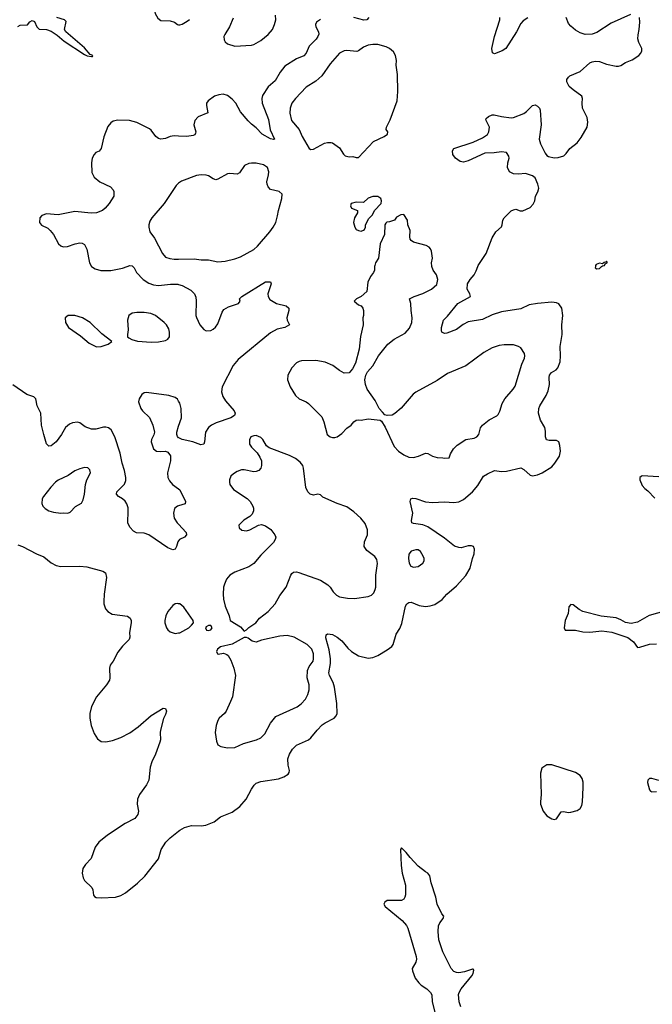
# Model space of a CAD drawing. Header units: inches. Extents: x 1449094 to 1618372, y 389908 to 534307.
# Tile 106 of 256: x 1488666 to 1493974, y 453810 to 462071. Entities that reach past the tile are written whole.
import ezdxf

# ---------------------------------------------------------------- set-up
doc = ezdxf.new("R2010")
doc.units = ezdxf.units.IN
doc.header["$MEASUREMENT"] = 0
for name, color, linetype in [('B4485', 7, 'Continuous'), ('B4486', 7, 'Continuous'), ('B4495', 7, 'Continuous'), ('B4496', 7, 'Continuous')]:
    doc.layers.add(name, color=color, linetype=linetype)

msp = doc.modelspace()

# ---------------------------------------------------------------- linework, layer by layer
at = {"layer": 'B4485', "color": 5}
for points, elevation in [([(1489269.7, 460000), (1489270, 459999.5), (1489299.6, 459979.6), (1489346.8, 459966.8), (1489431.9, 459968.1), (1489530, 459986), (1489568.2, 460000)], 620), ([(1489616, 460000), (1489626, 459990), (1489647.2, 459950), (1489701.8, 459890), (1489750, 459860.1), (1489790, 459846.3), (1489830, 459840.2), (1489931.7, 459851.7), (1489991.8, 459851.8), (1490000, 459849.6)], 620), ([(1490000, 457699.5), (1489993.4, 457690), (1489982, 457650), (1489970.8, 457630), (1489950, 457624.5), (1489910, 457640.5), (1489750, 457749.6), (1489710, 457762.9), (1489647.2, 457767.2), (1489620.1, 457780.1), (1489590, 457812.7), (1489574.3, 457850), (1489577.7, 457950), (1489575.3, 457975.3), (1489564.2, 458010), (1489550, 458031.5), (1489529.5, 458050), (1489494, 458070), (1489478, 458090), (1489480.5, 458110), (1489544.5, 458175.5), (1489555.4, 458204.6), (1489555.8, 458230), (1489545.7, 458290), (1489524.7, 458350), (1489510, 458433.6), (1489463.1, 458570), (1489433.1, 458630), (1489410, 458646), (1489390, 458652), (1489370, 458652.1), (1489304.1, 458635.9), (1489270, 458635.3), (1489214.6, 458654.6), (1489170, 458689.7), (1489150, 458693.5), (1489110, 458689.7), (1489082.7, 458677.3), (1489050.2, 458649.8), (1489018.2, 458590), (1488971.4, 458530), (1488930, 458496.8), (1488910, 458494.3), (1488891.8, 458511.8), (1488869, 458590), (1488849.8, 458670), (1488843.1, 458770), (1488811.9, 458831.9), (1488801, 458890), (1488785.9, 458905.9), (1488725.1, 458925.1), (1488610, 459008.5)], 620), ([(1490000, 458869.6), (1489990, 458886), (1489970, 458900.9), (1489918.3, 458918.3), (1489730, 458942.9), (1489710, 458940.9), (1489690, 458926), (1489668, 458890), (1489664.1, 458864.1), (1489683.1, 458810), (1489697.6, 458790), (1489754.5, 458734.5), (1489782.6, 458670), (1489797.6, 458610), (1489792.2, 458587.8), (1489773, 458550), (1489770.6, 458530), (1489790, 458471.3), (1489814, 458450), (1489850, 458447.3), (1489890, 458451), (1489910, 458442.8), (1489932.3, 458412.3), (1489930.4, 458370.4), (1489907.6, 458270), (1489910.3, 458230), (1489922.2, 458202.2), (1489948, 458170), (1490000, 458134.2)], 620), ([(1490000, 458564.2), (1489990, 458575.3), (1489983.7, 458590), (1489983.7, 458610), (1490000, 458659.7)], 620), ([(1490000, 457991.4), (1489991.5, 457988.5), (1489964.4, 457970), (1489956.5, 457930), (1489961.1, 457890), (1489988.7, 457850), (1490000, 457837.6)], 620), ([(1488650, 457666), (1488690, 457652.2), (1488808.6, 457588.6), (1488870, 457564.9), (1488930, 457514.9), (1488971.8, 457491.8), (1489010, 457483.7), (1489170, 457486), (1489230, 457479.3), (1489363.8, 457443.8), (1489386, 457430), (1489395.5, 457390), (1489374.9, 457250), (1489372.7, 457190), (1489373, 457170), (1489386.9, 457126.9), (1489404.7, 457104.7), (1489442.8, 457082.8), (1489570, 457066), (1489593, 457050), (1489600.4, 457030), (1489601.3, 457010), (1489586.7, 456930), (1489590.4, 456890), (1489583.8, 456870), (1489530, 456814), (1489490, 456764.2), (1489450.2, 456689.8), (1489425.3, 456654.7), (1489420.2, 456630), (1489423.7, 456550), (1489418.7, 456530), (1489394.9, 456490), (1489311.8, 456390), (1489268.7, 456310), (1489254.4, 456250), (1489254.9, 456210), (1489265.5, 456150), (1489290, 456081), (1489317.7, 456037.7), (1489350, 456014.9), (1489390, 456012.2), (1489444.9, 456024.9), (1489514.5, 456050), (1489591.2, 456088.8), (1489661.3, 456138.7), (1489770, 456234), (1489870, 456296), (1489890, 456292), (1489897.3, 456270), (1489890, 456242), (1489872.3, 456207.7), (1489848.4, 456110), (1489844.4, 456090), (1489848, 456030), (1489843, 456010), (1489806, 455910), (1489775.1, 455844.9), (1489761.4, 455798.6), (1489748.4, 455690), (1489730, 455652.7), (1489670.3, 455569.7), (1489654, 455530), (1489653.1, 455490), (1489664.2, 455430), (1489657.7, 455402.3), (1489631.3, 455368.7), (1489550, 455328.6), (1489403, 455230), (1489329.2, 455170.8), (1489299.5, 455130), (1489266.6, 455033.4), (1489217.1, 454982.9), (1489195.8, 454950), (1489190.3, 454910), (1489198.7, 454870), (1489210.3, 454850), (1489271.6, 454790), (1489280.3, 454770), (1489286.1, 454726.1), (1489294, 454714), (1489307.4, 454707.4), (1489350, 454704.4), (1489470, 454710.2), (1489515.6, 454724.4), (1489554.3, 454745.7), (1489654.6, 454825.4), (1489715.7, 454884.3), (1489829.6, 455030), (1489854, 455110), (1489892.3, 455170), (1489930, 455207.7), (1490000, 455262.7)], 620), ([(1490000, 457171), (1489990, 457172.7), (1489970, 457169.4), (1489950, 457156), (1489910, 457106.6), (1489892, 457070), (1489884.2, 457030), (1489885.3, 457010), (1489897.1, 456970), (1489910, 456950.7), (1489930, 456936.3), (1489970, 456922), (1490000, 456926.5)], 640)]:
    msp.add_lwpolyline(points, dxfattribs=dict(at, elevation=elevation))
for points, elevation in [([(1489130, 459588.4), (1489071.9, 459588.1), (1489048.9, 459571.1), (1489050.6, 459530), (1489074.8, 459490), (1489177.7, 459417.7), (1489250, 459356.3), (1489310, 459327.7), (1489350, 459328), (1489408, 459350), (1489438, 459370), (1489356.6, 459436.6), (1489258, 459530), (1489192.7, 459570)], 620), ([(1489650, 459615.4), (1489610, 459607.7), (1489581.7, 459590), (1489571.5, 459550), (1489575.8, 459470), (1489570.7, 459430.7), (1489571, 459411), (1489580.7, 459400.7), (1489607.9, 459387.9), (1489654.6, 459374.6), (1489770, 459366.4), (1489830, 459368.4), (1489890, 459378.8), (1489908.7, 459390), (1489924, 459410), (1489924, 459450), (1489916.5, 459476.5), (1489899, 459510), (1489877.2, 459530), (1489805.6, 459590), (1489765.8, 459605.8), (1489710, 459614.6)], 620), ([(1489210, 458312.7), (1489170, 458303.7), (1489130, 458286.6), (1489071.9, 458248.1), (1488990, 458206.6), (1488966.8, 458190), (1488926.8, 458150), (1488866, 458070), (1488856, 458050), (1488851.1, 458011.1), (1488861, 457990), (1488881, 457970), (1488911.3, 457950), (1488950, 457938), (1489010, 457930.7), (1489030, 457934), (1489068.9, 457931.1), (1489090, 457938), (1489133.6, 457986.4), (1489185.2, 458014.8), (1489198.4, 458041.6), (1489211.1, 458088.9), (1489217, 458170), (1489229.5, 458210.5), (1489259.3, 458270), (1489254.8, 458294.8), (1489238, 458310)], 640)]:
    msp.add_lwpolyline(points, close=True, dxfattribs=dict(at, elevation=elevation))
at = {"layer": 'B4486', "color": 5}
for points, elevation in [([(1490000, 462637), (1489964, 462610), (1489922, 462550), (1489908.2, 462510), (1489904.9, 462450), (1489897.4, 462410), (1489876, 462344), (1489858.7, 462310), (1489818.7, 462270), (1489793.4, 462230), (1489788.9, 462210), (1489790.3, 462170.3), (1489803.4, 462123.4), (1489824.4, 462084.4), (1489850, 462064.4), (1489930, 462062.3), (1489964, 462050), (1489990, 462030.6), (1490000, 462029.3)], 620), ([(1488650, 462013.3), (1488670, 462023.8), (1488732.7, 462027.3), (1488750, 462054.5), (1488770, 462064.2), (1488790, 462055.1), (1488809.8, 462009.8), (1488830, 461991.8), (1488890, 461988.2), (1488930, 461974), (1488980.2, 461940.2), (1489039.5, 461890), (1489210, 461778.1), (1489231.4, 461768.6), (1489270, 461760.9), (1489277.1, 461762.9), (1489280.7, 461770), (1489258.7, 461778.7), (1489210, 461834.8), (1489053, 461970), (1489043, 461990), (1489056.1, 462056.1), (1489042, 462070), (1488978.9, 462090)], 580), ([(1490000, 461095.1), (1489963.4, 461096.6), (1489930, 461089.7), (1489890, 461073), (1489850, 461068.2), (1489830, 461075.1), (1489809.8, 461089.8), (1489770, 461142.9), (1489755.5, 461155.5), (1489650, 461209.6), (1489586.6, 461226.6), (1489490, 461228), (1489450, 461220.7), (1489430, 461206.6), (1489406.4, 461173.6), (1489372.5, 461087.5), (1489350, 460989.3), (1489331.7, 460968.3), (1489304.2, 460955.8), (1489290, 460941.2), (1489274.9, 460910), (1489268.4, 460870), (1489272.7, 460790), (1489290.7, 460750), (1489338.8, 460710), (1489428.9, 460668.9), (1489450, 460644), (1489456, 460630), (1489455.8, 460590), (1489417.1, 460530), (1489383.8, 460490), (1489360.5, 460470), (1489310, 460451.1), (1489267, 460447), (1489130, 460460.5), (1488990, 460435.1), (1488890, 460440.9), (1488850.6, 460429.4), (1488834.8, 460410), (1488831, 460370), (1488850, 460347.3), (1488901.1, 460321.1), (1488923.1, 460303.1), (1488948.7, 460268.7), (1488990.5, 460190), (1489010, 460172.7), (1489030, 460165.3), (1489068.4, 460168.4), (1489130.5, 460190.5), (1489170, 460199.3), (1489190, 460197.1), (1489210, 460184.9), (1489230, 460146), (1489251.6, 460030), (1489269.7, 460000)], 620), ([(1490000, 460700.9), (1489999.5, 460700.5), (1489978.7, 460681.3), (1489879.5, 460530), (1489775.5, 460410), (1489759, 460381), (1489750.4, 460350), (1489750.4, 460330), (1489759.5, 460290), (1489796.7, 460236.7), (1489864.6, 460110), (1489890, 460078.7), (1489926.2, 460066.2), (1489962.6, 460062.6), (1490000, 460063)], 640), ([(1489568.2, 460000), (1489590, 460008), (1489610, 460006), (1489616, 460000)], 620)]:
    msp.add_lwpolyline(points, dxfattribs=dict(at, elevation=elevation))
at = {"layer": 'B4495', "color": 5}
for points, elevation in [([(1490000, 455262.7), (1490009.3, 455270), (1490050, 455292.4), (1490108, 455310), (1490190, 455307.7), (1490227.2, 455312.8), (1490299.1, 455340.9), (1490350, 455384), (1490450, 455423), (1490512.3, 455470), (1490566.6, 455530), (1490610, 455616), (1490632.7, 455650), (1490650, 455664.9), (1490690, 455679.5), (1490836.9, 455703.1), (1490881.5, 455718.5), (1490917.5, 455742.5), (1490926, 455754), (1490929.3, 455770.7), (1490918, 455818), (1490915.4, 455870), (1490929.7, 455910), (1490954.7, 455950), (1490990, 455983.1), (1491089.2, 456030), (1491110, 456046.4), (1491161.3, 456110), (1491205.4, 456154.6), (1491230, 456171.8), (1491305.2, 456210), (1491322.7, 456230), (1491329.5, 456250), (1491327, 456333), (1491308, 456470), (1491295.9, 456510), (1491265.1, 456570), (1491260.3, 456590), (1491274.6, 456670), (1491274.4, 456710), (1491263.1, 456783.1), (1491234.5, 456885.5), (1491237.2, 456910), (1491250, 456918), (1491270, 456917.1), (1491291.9, 456911.9), (1491330.3, 456890.3), (1491370, 456859.1), (1491419.3, 456799.3), (1491450, 456770.7), (1491510, 456733.4), (1491590, 456714), (1491630, 456719.1), (1491670, 456735.5), (1491750, 456783), (1491787.7, 456812.3), (1491800.9, 456830), (1491825.4, 456914.6), (1491855.6, 456964.4), (1491873.9, 457006.1), (1491904.2, 457150), (1491913.2, 457170), (1491930, 457182), (1491950, 457183), (1492017.2, 457157.2), (1492070, 457148.4), (1492110, 457153), (1492150, 457165.5), (1492210, 457207.7), (1492249.5, 457250), (1492330, 457322), (1492410, 457407.7), (1492446, 457470), (1492464.2, 457550), (1492478.3, 457590), (1492483.1, 457630), (1492473, 457650), (1492455.7, 457655.7), (1492430, 457656.5), (1492370, 457641), (1492350, 457641.7), (1492313.2, 457653.2), (1492230, 457722.2), (1492090, 457815.1), (1492050, 457832.1), (1491970, 457843.5), (1491956, 457850), (1491953.3, 457870), (1491965, 457930), (1491941.6, 458030), (1491947.8, 458052.2), (1491964.2, 458055.8), (1491990, 458053.4), (1492070, 458026.3), (1492130, 458020.3), (1492230, 458026.7), (1492310, 458020.4), (1492350, 458026), (1492390, 458044.9), (1492464.2, 458110), (1492510, 458163), (1492558.5, 458241.5), (1492590, 458262), (1492650, 458288.2), (1492710, 458281.6), (1492750, 458283), (1492870, 458310.8), (1492897.5, 458297.5), (1492950.6, 458250.6), (1492970, 458245.5), (1493010, 458252.7), (1493050, 458270.4), (1493130, 458320.3), (1493155.4, 458350), (1493194.3, 458410), (1493203.6, 458450), (1493198.4, 458498.4), (1493190, 458528), (1493170, 458541.2), (1493110, 458540.9), (1493086.3, 458546.3), (1493078, 458570), (1493078.9, 458618.9), (1493072.3, 458650), (1493037.2, 458710), (1493018.4, 458770), (1493023, 458810), (1493031.3, 458830), (1493082.9, 458917.1), (1493101.5, 458958.5), (1493112.6, 459010), (1493107.8, 459070), (1493112, 459090), (1493129.4, 459110), (1493166.5, 459133.5), (1493182, 459150), (1493200.5, 459199.5), (1493205.1, 459250), (1493200.5, 459330), (1493217, 459430), (1493216, 459510), (1493222, 459590), (1493215.1, 459650), (1493190, 459687), (1493170, 459696.9), (1493130, 459702.4), (1493010, 459690.9), (1492941.6, 459678.4), (1492870, 459644.7), (1492710, 459620.5), (1492630, 459594.3), (1492550, 459555.3), (1492430, 459534.8), (1492387.2, 459512.8), (1492330, 459472.8), (1492250, 459440.7), (1492230, 459438), (1492209, 459450), (1492204.1, 459464.1), (1492204.5, 459490), (1492222, 459550), (1492255.8, 459584.2), (1492343, 459690), (1492447.3, 459750), (1492442.9, 459770), (1492420.5, 459810), (1492424.6, 459855.4), (1492445.6, 459890), (1492479.6, 459930), (1492497.3, 459962.7), (1492509.2, 460000)], 620), ([(1491644.3, 460000), (1491642.8, 459970), (1491636, 459950), (1491610, 459915.3), (1491587.3, 459870), (1491578, 459790), (1491530.6, 459749.4), (1491492, 459730), (1491472, 459710), (1491510, 459678), (1491530, 459671.3), (1491544.7, 459650), (1491551, 459630), (1491551, 459590), (1491544.7, 459570), (1491546.8, 459510), (1491526.9, 459413.1), (1491513.4, 459306.6), (1491483, 459190), (1491458.8, 459141.2), (1491430, 459109.2), (1491390, 459105.2), (1491350, 459126.6), (1491292.7, 459170), (1491230, 459196.9), (1491150, 459211.3), (1491030, 459207.6), (1491010, 459202.9), (1490988.9, 459191.1), (1490948.2, 459150), (1490916.3, 459090), (1490914, 459050), (1490936.5, 458990), (1490979.2, 458919.2), (1491010, 458890.5), (1491070, 458864.9), (1491090.3, 458850.3), (1491199.9, 458739.9), (1491218.5, 458698.5), (1491246, 458590), (1491270, 458571.3), (1491290, 458564.7), (1491310, 458564.7), (1491330, 458571.3), (1491370, 458598), (1491410, 458644.7), (1491448.7, 458670), (1491470, 458696), (1491490, 458710.8), (1491510, 458714), (1491530.7, 458710.7), (1491590, 458722), (1491690, 458710.8), (1491702.8, 458702.8), (1491732.8, 458652.8), (1491809.2, 458489.2), (1491843.7, 458450), (1491890, 458419.2), (1491930, 458401.3), (1491970, 458398.6), (1492011.5, 458408.5), (1492070, 458433.7), (1492090, 458430.3), (1492130, 458410.4), (1492170, 458398.4), (1492215.9, 458395.9), (1492230, 458391), (1492270, 458394), (1492281.2, 458430), (1492307.3, 458470), (1492337.3, 458502.7), (1492410, 458550.2), (1492479.4, 458560.6), (1492502.7, 458570), (1492518.4, 458590), (1492533.9, 458646.1), (1492550, 458670.4), (1492605.5, 458714.5), (1492670, 458748), (1492680.5, 458759.5), (1492694.5, 458785.5), (1492715.1, 458850), (1492737.7, 458890), (1492806.3, 458970), (1492823, 458997), (1492879.1, 459180.9), (1492900.5, 459230), (1492904.7, 459250), (1492901.3, 459270), (1492870, 459316.9), (1492850, 459329.7), (1492810, 459342), (1492730, 459344.4), (1492690, 459337.7), (1492630, 459319.1), (1492560.8, 459279.2), (1492410, 459166.3), (1492257, 459103), (1492170, 459043.5), (1491990, 458946.3), (1491968.4, 458930), (1491867.8, 458812.2), (1491814.1, 458765.9), (1491790, 458754), (1491750, 458749), (1491730, 458757.2), (1491710, 458777.2), (1491683.7, 458810), (1491650, 458877.2), (1491580.7, 458970), (1491567.3, 459010), (1491561.6, 459050), (1491569.4, 459090), (1491584.7, 459115.3), (1491630, 459167.3), (1491676.9, 459250), (1491754.3, 459350), (1491809, 459391), (1491900, 459440), (1491937.7, 459482.3), (1491955.8, 459530), (1491959.8, 459570), (1491949.8, 459630), (1491948.2, 459690), (1491937.2, 459730), (1491977.2, 459750), (1492050, 459773.4), (1492120.9, 459810), (1492166, 459850), (1492175.6, 459890), (1492163.7, 459930), (1492135.1, 459970), (1492124.4, 460000)], 640), ([(1493497.4, 460000), (1493496, 459990), (1493510, 459980.7), (1493530, 459983.8), (1493548.8, 460000)], 620), ([(1490000, 459849.6), (1490030, 459841.6), (1490101.2, 459801.2), (1490131.5, 459771.5), (1490143.9, 459743.9), (1490148.2, 459711.8), (1490144, 459590), (1490150, 459572), (1490178.8, 459510), (1490210, 459471), (1490230, 459462), (1490270, 459463.8), (1490290, 459473.4), (1490310, 459490.7), (1490330, 459518.8), (1490363.8, 459616.2), (1490379.7, 459640.3), (1490418, 459662), (1490502, 459690), (1490515.3, 459710), (1490509.2, 459730), (1490529, 459750), (1490730, 459870.4), (1490770, 459870.8), (1490775.9, 459855.9), (1490748.8, 459771.2), (1490750.4, 459750), (1490764.7, 459724.7), (1490822, 459690), (1490902.8, 459670), (1490923.1, 459650), (1490924.2, 459630), (1490908.6, 459568.6), (1490910.5, 459550), (1490931, 459510), (1490891.3, 459490), (1490825.7, 459474.3), (1490770, 459443.5), (1490499.4, 459220.6), (1490456.5, 459170), (1490366.4, 458990), (1490358.4, 458950), (1490370.4, 458910), (1490392.8, 458872.8), (1490464.4, 458790), (1490473, 458770), (1490468.2, 458750), (1490438, 458730), (1490313.4, 458690), (1490275.5, 458670), (1490250.4, 458650), (1490225.3, 458610), (1490218, 458530), (1490210, 458509.3), (1490184.8, 458504.8), (1490118, 458530), (1490029.4, 458549.4), (1490002, 458562), (1490000, 458564.2)], 620), ([(1490000, 458659.7), (1490023, 458730), (1490020.5, 458810), (1490010, 458853.2), (1490000, 458869.6)], 620), ([(1494030, 458236), (1493890, 458243.7), (1493880.1, 458239.9), (1493868.8, 458231.2), (1493869.8, 458210.2), (1493890, 458163), (1493910, 458138), (1493937.4, 458117.4), (1493995.5, 458055.5)], 580), ([(1490000, 458134.2), (1490010, 458127.3), (1490057.1, 458030), (1490054, 458010), (1490000, 457991.4)], 620), ([(1490000, 457837.6), (1490062, 457770), (1490066.8, 457750), (1490050.3, 457729.7), (1490007.3, 457710), (1490000, 457699.5)], 620), ([(1490000, 456926.5), (1490010, 456928), (1490084, 456970), (1490109, 456990), (1490124, 457010), (1490121.2, 457030), (1490043, 457143), (1490010, 457169.4), (1490000, 457171)], 640), ([(1494088.8, 457111.2), (1493947.9, 457072.1), (1493850, 457016.3), (1493796.1, 457003.9), (1493750, 457013.1), (1493710, 457036.8), (1493670, 457052.4), (1493546.3, 457066.3), (1493390, 457104.9), (1493361.7, 457121.7), (1493310, 457162.8), (1493290, 457164.7), (1493273.6, 457146.4), (1493267, 457090), (1493242, 457030), (1493235.1, 456970), (1493242, 456950), (1493330, 456948.7), (1493390, 456935.4), (1493448.7, 456931.3), (1493550, 456943.4), (1493633.7, 456933.7), (1493770, 456888.8), (1493815.4, 456850), (1493850, 456804.8), (1493870, 456806), (1493950, 456831.9), (1494010, 456834.5)], 580), ([(1494027.9, 455687.9), (1493970, 455703.7), (1493950, 455703.8), (1493936.2, 455690), (1493934, 455670), (1493949.8, 455609.8), (1493959.7, 455599.7), (1493970, 455594.3), (1494010, 455594.8)], 580), ([(1492367.1, 453790), (1492352.4, 453830), (1492348.7, 453891.3), (1492352.7, 453910), (1492370, 453940.4), (1492459.6, 454050), (1492471.4, 454070), (1492475.8, 454095.8), (1492470, 454106), (1492465.4, 454105.4), (1492398.4, 454081.6), (1492350, 454073.4), (1492330, 454076.3), (1492310, 454085.5), (1492286, 454110), (1492217.8, 454250), (1492183.9, 454350), (1492177.6, 454422.4), (1492180.5, 454470), (1492190, 454494), (1492218, 454530), (1492224.7, 454550), (1492208, 454568), (1492168.8, 454650), (1492158.3, 454710), (1492119.3, 454830), (1492108, 454888), (1492090.5, 454910.5), (1492070, 454920.7), (1492010.3, 454970.3), (1491941.6, 455041.6), (1491910, 455084.7), (1491870, 455122), (1491862, 455110), (1491865.6, 454974.4), (1491875.1, 454910), (1491903.5, 454810), (1491903.5, 454730), (1491898.7, 454710), (1491888, 454692), (1491870, 454682.4), (1491750, 454680.7), (1491730, 454666), (1491720.9, 454650), (1491732, 454630), (1491874.3, 454514.3), (1491911.6, 454471.6), (1491924.1, 454450), (1491994, 454210), (1491996.3, 454190), (1491990, 454164.4), (1491958.4, 454110), (1491960.9, 454090), (1491984.7, 454030), (1492014, 453990), (1492035.1, 453970), (1492081.4, 453941.4), (1492112.3, 453910), (1492125.1, 453890), (1492125.8, 453830), (1492157.6, 453710)], 580)]:
    msp.add_lwpolyline(points, dxfattribs=dict(at, elevation=elevation))
for points, elevation in [([(1490650, 458581.6), (1490630, 458580.7), (1490606.8, 458570), (1490593.2, 458546.8), (1490593.4, 458510), (1490610, 458484), (1490658, 458438), (1490682, 458402), (1490696.3, 458370), (1490695.5, 458330), (1490690, 458309), (1490672.1, 458287.9), (1490650, 458279.5), (1490630, 458278.4), (1490550, 458294.5), (1490526.3, 458293.7), (1490490, 458281.1), (1490459, 458261), (1490439.1, 458240.9), (1490425.3, 458210), (1490425.3, 458190), (1490430.4, 458170), (1490460.5, 458130), (1490573.9, 458053.9), (1490600.5, 458030), (1490623, 457990), (1490627.1, 457972.9), (1490627.3, 457950), (1490616.8, 457923.2), (1490596.8, 457903.2), (1490548.1, 457871.9), (1490510, 457835.3), (1490506, 457830), (1490507.5, 457807.5), (1490530, 457787.3), (1490570, 457784), (1490598, 457790), (1490670, 457831.3), (1490695.3, 457835.3), (1490730, 457824.7), (1490773.2, 457793.2), (1490806.8, 457750), (1490814, 457730), (1490810.8, 457710), (1490795.8, 457684.2), (1490690, 457579.5), (1490630.2, 457509.8), (1490590, 457481.3), (1490470, 457436.3), (1490430, 457411.6), (1490402.2, 457377.8), (1490383.8, 457336.2), (1490377, 457310), (1490372.1, 457252.1), (1490375.3, 457210), (1490390.4, 457150), (1490422.8, 457070), (1490430.9, 457030.9), (1490517.5, 456977.5), (1490550, 456942), (1490570, 456952), (1490589.1, 456970.9), (1490648.7, 457010), (1490679, 457050), (1490750, 457104.9), (1490809.6, 457170), (1490850, 457239.1), (1490902.9, 457310), (1490942.4, 457410), (1490950, 457424), (1490964.8, 457435.2), (1490990, 457437.4), (1491007.7, 457432.3), (1491190, 457368.2), (1491250.7, 457330), (1491270.3, 457310.3), (1491295.5, 457270), (1491323.7, 457243.7), (1491349.2, 457229.2), (1491417.6, 457217.6), (1491474.4, 457214.4), (1491588.8, 457231.2), (1491616.6, 457243.4), (1491637.3, 457262.7), (1491649.7, 457290), (1491653.3, 457310), (1491655.1, 457410), (1491669.5, 457509.5), (1491662.7, 457542.7), (1491647, 457567), (1491578.5, 457618.5), (1491555.6, 457650), (1491560.5, 457690), (1491584.7, 457750), (1491585.1, 457790), (1491564.2, 457844.2), (1491529.7, 457889.7), (1491470, 457942), (1491410, 457982.9), (1491330, 458012.3), (1491210, 458066), (1491190, 458084), (1491169, 458089), (1491130, 458082.7), (1491102, 458090), (1491084, 458110), (1491066.3, 458146.3), (1491047.9, 458307.9), (1491040.7, 458330), (1491019.4, 458359.4), (1490979.3, 458390), (1490930, 458415.6), (1490759.7, 458479.7), (1490736.6, 458496.6), (1490705.1, 458550), (1490690, 458567)], 640), ([(1491990, 457623.7), (1491950, 457612), (1491930, 457586), (1491928.1, 457551.9), (1491933.4, 457510), (1491947.5, 457487.5), (1491970, 457477.1), (1492010, 457483.8), (1492049.2, 457510), (1492059.3, 457530), (1492059.3, 457550), (1492052.7, 457570), (1492030, 457609), (1492010, 457622.7)], 640), ([(1490270, 456988), (1490250, 456988), (1490230, 456978), (1490224.7, 456970), (1490234, 456950), (1490250, 456946), (1490270, 456952), (1490282, 456970)], 640), ([(1490910, 456905.7), (1490850, 456898), (1490695.6, 456864.4), (1490650, 456849.5), (1490616, 456856), (1490583.1, 456883.1), (1490570, 456888.7), (1490550, 456888.7), (1490450, 456832.3), (1490350, 456808.7), (1490324.7, 456790), (1490318, 456770), (1490324.7, 456750), (1490332.5, 456747.5), (1490375.3, 456755.3), (1490404.5, 456744.5), (1490415.5, 456735.5), (1490437.5, 456697.5), (1490464, 456630), (1490475.5, 456570), (1490450.4, 456390), (1490435.5, 456350), (1490399.1, 456270), (1490384, 456250), (1490340.7, 456210), (1490327.7, 456190), (1490314.8, 456150), (1490304.9, 456090), (1490316.7, 456016.7), (1490328.4, 455988.4), (1490352.8, 455972.8), (1490410, 455961.6), (1490470, 455966), (1490542.8, 455997.2), (1490654, 456030), (1490690, 456046.7), (1490721.8, 456078.2), (1490771.5, 456170), (1490815.5, 456224.5), (1490994.1, 456305.9), (1491029.1, 456330.9), (1491063.5, 456370), (1491084.8, 456410), (1491095.1, 456450), (1491094.2, 456490), (1491079.4, 456550), (1491080.3, 456610), (1491095.3, 456644.7), (1491127.4, 456690), (1491132.5, 456710), (1491130.6, 456750.6), (1491116, 456790), (1491076.9, 456830), (1490970, 456890.9)], 640), ([(1493130, 455819.3), (1493090, 455819), (1493047.5, 455792.5), (1493037.3, 455750), (1493042, 455570), (1493034.8, 455510), (1493037.3, 455490), (1493057.3, 455430), (1493090, 455391), (1493130, 455367.3), (1493150, 455362), (1493170, 455366.8), (1493210, 455424.7), (1493230, 455426.8), (1493270, 455418.8), (1493290, 455421), (1493344.7, 455435.3), (1493370, 455452), (1493382, 455478), (1493389.2, 455510), (1493395.1, 455630), (1493392.9, 455672.9), (1493384.7, 455704.7), (1493369.7, 455729.7), (1493330, 455754.5)], 620)]:
    msp.add_lwpolyline(points, close=True, dxfattribs=dict(at, elevation=elevation))
at = {"layer": 'B4496', "color": 5}
for points, elevation in [([(1490456, 462084), (1490426, 462010), (1490387.5, 461947.5), (1490380.4, 461930), (1490381.7, 461901.7), (1490390, 461884), (1490408.8, 461868.8), (1490470, 461850.3), (1490610, 461857.6), (1490630, 461863.1), (1490690, 461897.6), (1490750, 461947.2), (1490786, 461990), (1490805.3, 462030), (1490814.8, 462070), (1490813.8, 462110)], 620), ([(1493790, 462114.2), (1493630, 462040.9), (1493510, 461964.4), (1493470, 461950.8), (1493410, 461947.4), (1493370, 461959.7), (1493330, 461982.4), (1493290, 462016.3), (1493270, 462040.5), (1493252.4, 462090)], 620), ([(1491190, 462072.8), (1491156.3, 462050), (1491147.7, 462030), (1491150.7, 462010), (1491174, 461970), (1491174.9, 461950), (1491168.8, 461930), (1491152.4, 461907.6), (1491095.6, 461850), (1491068.9, 461790), (1491050, 461766.9), (1490990, 461744), (1490890, 461680.5), (1490850.3, 461630), (1490810, 461556.9), (1490751.1, 461508.9), (1490704, 461436), (1490697.6, 461410), (1490699.7, 461370), (1490752.6, 461232.6), (1490766.4, 461146.4), (1490804.9, 461070), (1490794.8, 461065.2), (1490770, 461070.8), (1490700.2, 461110), (1490650, 461164.4), (1490610, 461193.8), (1490582.2, 461222.2), (1490518.8, 461298.8), (1490479.3, 461370), (1490450, 461404.4), (1490410, 461436), (1490373.5, 461446.5), (1490338.2, 461441.8), (1490300.7, 461430), (1490248, 461390), (1490234.9, 461370), (1490232.4, 461350), (1490246, 461290), (1490164.1, 461255.9), (1490134.4, 461225.6), (1490127, 461190), (1490143, 461130), (1490142, 461118), (1490135.1, 461104.9), (1490120.9, 461099.1), (1490067.8, 461092.2), (1490000, 461095.1)], 620), ([(1490000, 462029.3), (1490010, 462028), (1490030, 462034.4), (1490070, 462057.6), (1490090, 462072.2)], 620), ([(1491594.6, 462090), (1491579.1, 462070), (1491553.2, 462066.8), (1491470, 462089)], 620), ([(1492509.2, 460000), (1492512.4, 460010), (1492579.6, 460110), (1492630, 460240.7), (1492660.7, 460290), (1492708, 460332), (1492715.1, 460350), (1492719.6, 460390), (1492731.8, 460410), (1492790, 460467.7), (1492810, 460476.3), (1492830, 460481), (1492866.4, 460466.4), (1492886.8, 460466.8), (1492950, 460496), (1492975.5, 460524.5), (1492989, 460550), (1492994.5, 460590), (1493013.9, 460626.1), (1493021.5, 460658.5), (1493014.8, 460690), (1492990, 460743.6), (1492970, 460761.3), (1492910, 460781.6), (1492850, 460774), (1492810, 460778), (1492775.9, 460795.9), (1492758, 460830), (1492760.9, 460870), (1492772.3, 460910), (1492770, 460926), (1492750, 460956), (1492710, 460962.9), (1492646.3, 460953.7), (1492569.4, 460950.6), (1492430, 460886), (1492390, 460877), (1492361.6, 460881.6), (1492324, 460910), (1492300.9, 460940.9), (1492297.2, 460970), (1492309.7, 460990.3), (1492470, 461042.4), (1492550, 461080.7), (1492590, 461107.7), (1492603.1, 461130), (1492607.1, 461170), (1492576, 461230), (1492579, 461241), (1492600.1, 461259.9), (1492630, 461273.4), (1492646.8, 461273.2), (1492710, 461258), (1492790, 461248.5), (1492810, 461250.4), (1492896.6, 461283.4), (1492919.8, 461300.2), (1492967.7, 461352.3), (1492990, 461357.3), (1493010, 461346.8), (1493026.8, 461330), (1493032.3, 461312.3), (1493042, 461190), (1493024.4, 461070), (1493035.2, 461030), (1493073.8, 460950), (1493090, 460931.6), (1493103.8, 460923.8), (1493150, 460911.9), (1493183.9, 460916.1), (1493231.6, 460930), (1493251.5, 460948.5), (1493282.4, 460990), (1493342.4, 461037.6), (1493378.5, 461081.5), (1493427.3, 461170), (1493434.3, 461210), (1493427.8, 461250), (1493387, 461330), (1493385.1, 461370), (1493389.5, 461410), (1493383.7, 461430), (1493310, 461481.3), (1493277.6, 461510), (1493257.6, 461550), (1493257.6, 461570), (1493269.6, 461590), (1493281.1, 461598.9), (1493370, 461636), (1493450, 461708.7), (1493470, 461718), (1493497.1, 461722.9), (1493530, 461720.2), (1493590, 461697), (1493670, 461680.5), (1493690, 461680.5), (1493710, 461687.7), (1493747.9, 461712.1), (1493805.4, 461734.6), (1493862, 461770), (1493879, 461790), (1493885.2, 461810), (1493885.2, 461830), (1493860.1, 461880.1), (1493853.6, 461910), (1493855.3, 461944.7), (1493865.1, 461990), (1493869.6, 462050.4), (1493867.6, 462090)], 620), ([(1492930, 462087.8), (1492890, 462061.3), (1492870, 462038.7), (1492835.2, 461970), (1492743.8, 461830), (1492714, 461810), (1492650, 461784.5), (1492632.5, 461792.5), (1492627.8, 461830), (1492649.6, 461929.6), (1492693.7, 462070), (1492695.4, 462090)], 620), ([(1490000, 460063), (1490130, 460064.4), (1490190, 460056.5), (1490250, 460055.2), (1490330, 460039), (1490390, 460046.5), (1490470, 460064.9), (1490518, 460082), (1490630, 460143.1), (1490661.3, 460170), (1490765.1, 460290), (1490793.3, 460330), (1490814.2, 460370), (1490830, 460426), (1490836.4, 460470), (1490866, 460570), (1490867.5, 460607.5), (1490844, 460630), (1490770, 460647.8), (1490750, 460669.4), (1490741.3, 460690), (1490740.5, 460710), (1490754.5, 460770), (1490755.9, 460795.9), (1490746, 460830), (1490713, 460853), (1490650, 460866.6), (1490611.9, 460868.1), (1490590, 460864.2), (1490553.1, 460846.9), (1490510, 460786.6), (1490490, 460774.5), (1490430, 460781.6), (1490410, 460778.7), (1490330, 460732.8), (1490311.4, 460728.6), (1490290, 460734.7), (1490250, 460759.7), (1490230, 460766.9), (1490190, 460769.7), (1490150, 460763.5), (1490024.6, 460715.4), (1490000, 460700.9)], 640), ([(1492124.4, 460000), (1492123.3, 460003.3), (1492122, 460030), (1492129.4, 460070), (1492120.9, 460130), (1492112.7, 460150), (1492102, 460162), (1492076.3, 460176.3), (1491970, 460203.9), (1491950, 460219.6), (1491943.1, 460230), (1491939.7, 460250), (1491942.5, 460302.5), (1491922, 460350), (1491919, 460390), (1491890, 460435.3), (1491865.4, 460434.6), (1491826.8, 460413.2), (1491810, 460388.7), (1491770, 460374), (1491746.8, 460373.2), (1491736.9, 460363.1), (1491731.1, 460348.9), (1491726.8, 460270), (1491690.5, 460189.5), (1491678, 460070), (1491652.2, 460030), (1491644.9, 460010), (1491644.3, 460000)], 640), ([(1493548.8, 460000), (1493554.8, 460005.2), (1493574, 460010), (1493578, 460022), (1493595.3, 460030), (1493596.4, 460036.4), (1493590, 460046), (1493583.6, 460036.4), (1493570, 460034), (1493556.9, 460023.1), (1493530, 460029), (1493504.1, 460015.9), (1493498.8, 460010), (1493497.4, 460000)], 620)]:
    msp.add_lwpolyline(points, dxfattribs=dict(at, elevation=elevation))
at = {"layer": 'B4496', "color": 5, "elevation": 640}
for points in [[(1491630, 461863.1), (1491590, 461857.7), (1491550, 461839.7), (1491510, 461809.6), (1491494.4, 461805.6), (1491410, 461813.7), (1491387.3, 461810), (1491350.4, 461790), (1491270, 461700.5), (1491200.2, 461599.8), (1491150, 461555.1), (1491070, 461504.7), (1490981.1, 461410), (1490950.3, 461370), (1490936.5, 461330), (1490933, 461287), (1490946.7, 461226.7), (1491010.4, 461150), (1491037, 461090), (1491094.8, 460990), (1491110, 460983.1), (1491130, 460983.7), (1491224.2, 461035.8), (1491250, 461041.6), (1491279.9, 461039.9), (1491290, 461038), (1491350, 460996.3), (1491382.9, 460942.9), (1491396, 460930), (1491430, 460920.5), (1491462, 460922), (1491490, 460914.8), (1491510, 460916), (1491634.5, 461050), (1491725.6, 461090), (1491752.8, 461110), (1491754, 461130), (1491740.5, 461150), (1491742.6, 461170), (1491775.8, 461230), (1491832, 461390), (1491838, 461470), (1491835.1, 461610), (1491823.7, 461690), (1491826.6, 461730), (1491819.3, 461770), (1491802, 461802), (1491769.6, 461829.6), (1491742.4, 461842.4), (1491670, 461862)], [(1491670, 460588.7), (1491630, 460588.7), (1491590, 460574), (1491550, 460537.2), (1491490, 460540.4), (1491448.4, 460530), (1491443.1, 460510), (1491450.7, 460490), (1491501, 460470), (1491501, 460450), (1491476, 460410), (1491466, 460370), (1491478, 460330), (1491490, 460312), (1491510, 460302), (1491530, 460298), (1491550, 460304.7), (1491558, 460310), (1491568, 460330), (1491568.7, 460350), (1491596, 460404), (1491625.6, 460434.4), (1491644, 460470), (1491699, 460530), (1491702, 460550), (1491695.3, 460570)]]:
    msp.add_lwpolyline(points, close=True, dxfattribs=at)

doc.saveas('drawing.dxf')
